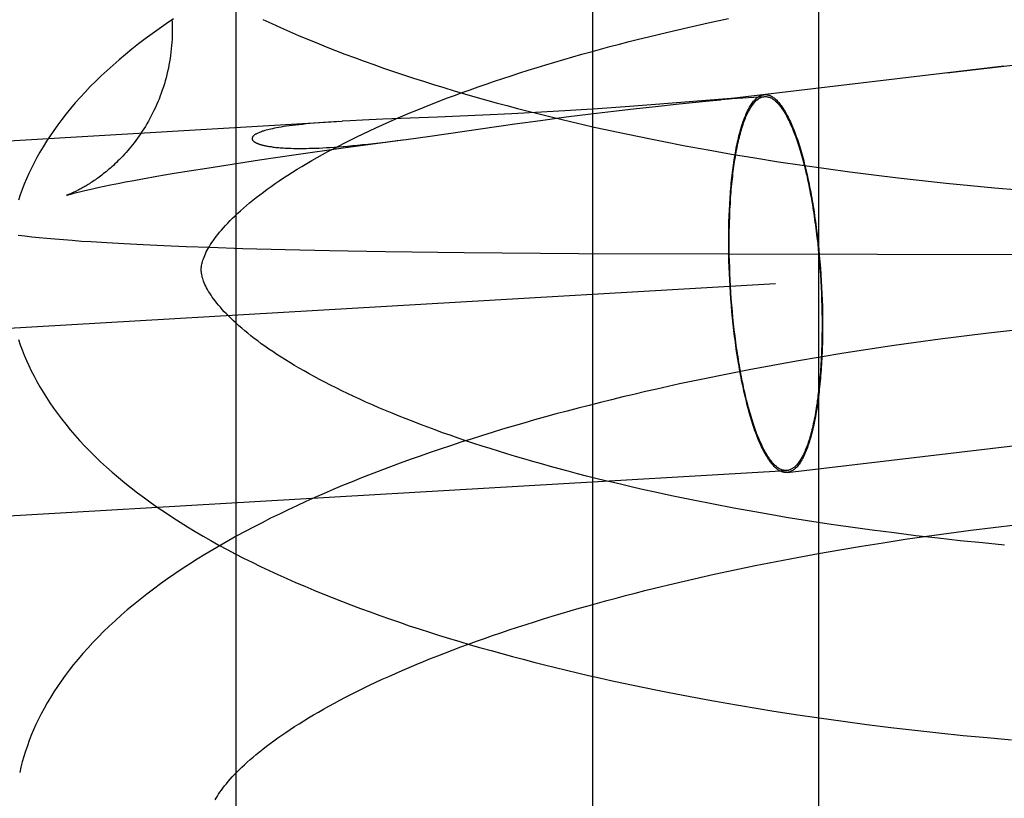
# Model space of a CAD drawing. Header units: inches. Extents: x 0 to 204, y 0 to 132.
# Tile 93 of 114: x 121.4804 to 121.5819, y 49.1391 to 49.2194. Entities that reach past the tile are written whole.
import ezdxf

# ---------------------------------------------------------------- set-up
doc = ezdxf.new("R2010")
doc.units = ezdxf.units.IN
doc.header["$LTSCALE"] = 11.243375
doc.header["$MEASUREMENT"] = 0
doc.linetypes.add('HIDDEN', pattern=[0.2, 0.1, -0.1])
doc.layers.add('DEFAULT_2', color=8, linetype='HIDDEN')

msp = doc.modelspace()

# ---------------------------------------------------------------- linework, layer by layer
at = {"layer": 'DEFAULT_2', "color": 8, "linetype": 'HIDDEN'}
for p, q in [((121.50268, 49.27202), (121.50268, 49.11577)), ((121.53945, 49.27202), (121.53945, 49.11577)), ((121.56274, 49.27202), (121.56274, 49.11577)), ((121.54723, 49.21809), (121.54929, 49.21857)), ((121.54929, 49.21857), (121.55136, 49.21903)), ((121.55136, 49.21903), (121.55347, 49.21949)), ((121.54521, 49.2176), (121.54723, 49.21809)), ((121.57598, 49.21387), (121.59251, 49.21581)), ((121.58186, 49.21456), (121.55382, 49.21124)), ((121.55381, 49.21124), (121.5572, 49.21144)), ((121.54596, 49.21061), (121.54281, 49.21038)), ((121.54369, 49.21019), (121.54593, 49.21043)), ((121.54593, 49.21043), (121.5484, 49.21069)), ((121.55373, 49.21123), (121.54596, 49.21061)), ((121.5484, 49.21069), (121.55149, 49.21101)), ((121.55355, 49.21121), (121.55373, 49.21123)), ((121.55378, 49.21124), (121.55374, 49.21123)), ((121.55375, 49.21123), (121.5538, 49.21123)), ((121.55381, 49.21124), (121.5538, 49.21124)), ((121.55381, 49.21124), (121.55382, 49.21124)), ((121.55382, 49.21124), (121.55385, 49.21124)), ((121.52815, 49.20952), (121.52349, 49.20933)), ((121.53113, 49.20967), (121.52815, 49.20952)), ((121.53418, 49.20983), (121.53113, 49.20967)), ((121.5372, 49.21), (121.53418, 49.20983)), ((121.53675, 49.20934), (121.53929, 49.20966)), ((121.53998, 49.21018), (121.5372, 49.21)), ((121.53929, 49.20966), (121.54162, 49.20995)), ((121.54281, 49.21038), (121.53998, 49.21018)), ((121.54162, 49.20995), (121.54369, 49.21019)), ((121.08771, 49.18404), (121.51366, 49.2089)), ((121.5133, 49.20888), (121.51224, 49.20881)), ((121.51447, 49.20894), (121.51365, 49.2089)), ((121.51575, 49.20901), (121.51447, 49.20894)), ((121.51784, 49.2091), (121.51575, 49.20901)), ((121.52349, 49.20933), (121.51784, 49.2091)), ((121.52274, 49.20737), (121.53144, 49.20862)), ((121.53144, 49.20862), (121.53408, 49.20899)), ((121.53408, 49.20899), (121.53675, 49.20934)), ((121.52024, 49.20703), (121.52274, 49.20737)), ((121.51377, 49.20616), (121.51991, 49.20699)), ((121.51807, 49.20675), (121.51932, 49.20691)), ((121.51932, 49.20691), (121.52024, 49.20703)), ((121.54899, 49.20638), (121.55138, 49.20594)), ((121.50513, 49.20492), (121.5089, 49.20547)), ((121.5089, 49.20547), (121.51377, 49.20616)), ((121.55138, 49.20594), (121.55378, 49.20552)), ((121.55378, 49.20552), (121.5562, 49.20512)), ((121.4997, 49.20408), (121.50232, 49.20449)), ((121.50232, 49.20449), (121.50513, 49.20492)), ((121.5562, 49.20512), (121.55863, 49.20473)), ((121.55863, 49.20473), (121.56107, 49.20437)), ((121.56107, 49.20437), (121.56352, 49.20402)), ((121.49455, 49.20323), (121.49615, 49.2035)), ((121.49615, 49.2035), (121.49787, 49.20379)), ((121.49787, 49.20379), (121.4997, 49.20408)), ((121.56352, 49.20402), (121.56599, 49.20368)), ((121.56599, 49.20368), (121.56846, 49.20337)), ((121.56846, 49.20337), (121.57094, 49.20307)), ((121.48911, 49.2022), (121.48979, 49.20234)), ((121.48979, 49.20234), (121.49052, 49.20249)), ((121.49052, 49.20249), (121.49132, 49.20264)), ((121.49132, 49.20264), (121.49217, 49.2028)), ((121.49217, 49.2028), (121.49308, 49.20297)), ((121.49308, 49.20297), (121.49455, 49.20323)), ((121.57094, 49.20307), (121.57342, 49.20279)), ((121.57342, 49.20279), (121.57591, 49.20253)), ((121.57591, 49.20253), (121.5784, 49.20228)), ((121.5784, 49.20228), (121.58089, 49.20205)), ((121.48627, 49.20155), (121.4866, 49.20164)), ((121.4866, 49.20164), (121.48699, 49.20173)), ((121.48699, 49.20173), (121.48743, 49.20183)), ((121.48743, 49.20183), (121.48793, 49.20195)), ((121.48793, 49.20195), (121.48849, 49.20207)), ((121.48849, 49.20207), (121.48911, 49.2022)), ((121.58089, 49.20205), (121.58339, 49.20184)), ((121.56251, 49.19758), (121.56258, 49.19695)), ((121.56255, 49.19764), (121.56263, 49.197)), ((121.48027, 49.19716), (121.48096, 49.19708)), ((121.48096, 49.19708), (121.48168, 49.197)), ((121.48168, 49.197), (121.48244, 49.19693)), ((121.48244, 49.19693), (121.48323, 49.19685)), ((121.48323, 49.19685), (121.48405, 49.19678)), ((121.48405, 49.19678), (121.48492, 49.19671)), ((121.48492, 49.19671), (121.48582, 49.19663)), ((121.48582, 49.19663), (121.48678, 49.19656)), ((121.48678, 49.19656), (121.48778, 49.1965)), ((121.48778, 49.1965), (121.4894, 49.19639)), ((121.4894, 49.19639), (121.49118, 49.19629)), ((121.49118, 49.19629), (121.49314, 49.19619)), ((121.49314, 49.19619), (121.49528, 49.19609)), ((121.55349, 49.19583), (121.55349, 49.19647)), ((121.55355, 49.19579), (121.55354, 49.19642)), ((121.56258, 49.19695), (121.56266, 49.19632)), ((121.56263, 49.197), (121.5627, 49.19636)), ((121.56266, 49.19632), (121.56272, 49.19568)), ((121.5627, 49.19636), (121.56277, 49.19572)), ((121.49528, 49.19609), (121.49759, 49.196)), ((121.49759, 49.196), (121.50003, 49.19591)), ((121.50003, 49.19591), (121.5034, 49.1958)), ((121.5034, 49.1958), (121.50777, 49.19568)), ((121.50777, 49.19568), (121.51236, 49.19558)), ((121.51236, 49.19558), (121.51813, 49.19548)), ((121.51813, 49.19548), (121.52622, 49.19538)), ((121.52622, 49.19538), (121.53802, 49.19528)), ((121.53802, 49.19528), (121.6153, 49.19512)), ((121.5535, 49.19518), (121.55349, 49.19583)), ((121.55352, 49.19453), (121.5535, 49.19518)), ((121.55355, 49.19515), (121.55355, 49.19579)), ((121.56272, 49.19568), (121.56278, 49.19504)), ((121.56277, 49.19572), (121.56283, 49.19507)), ((121.55354, 49.19387), (121.55352, 49.19453)), ((121.55357, 49.1945), (121.55355, 49.19515)), ((121.55359, 49.19385), (121.55357, 49.1945)), ((121.56278, 49.19504), (121.56284, 49.19439)), ((121.56283, 49.19507), (121.56289, 49.19442)), ((121.56284, 49.19439), (121.56289, 49.19375)), ((121.56289, 49.19442), (121.56294, 49.19376)), ((121.55356, 49.19322), (121.55354, 49.19387)), ((121.55359, 49.19256), (121.55356, 49.19322)), ((121.55361, 49.19321), (121.55359, 49.19385)), ((121.55364, 49.19255), (121.55361, 49.19321)), ((121.56289, 49.19375), (121.56294, 49.1931)), ((121.56294, 49.19376), (121.56299, 49.19311)), ((121.02045, 49.16078), (121.55833, 49.19218)), ((121.55363, 49.1919), (121.55359, 49.19256)), ((121.55368, 49.1919), (121.55364, 49.19255)), ((121.56294, 49.1931), (121.56298, 49.19245)), ((121.56298, 49.19245), (121.56301, 49.1918)), ((121.56299, 49.19311), (121.56303, 49.19245)), ((121.56303, 49.19245), (121.56306, 49.19179)), ((121.55367, 49.19124), (121.55363, 49.1919)), ((121.55371, 49.19059), (121.55367, 49.19124)), ((121.55372, 49.19125), (121.55368, 49.1919)), ((121.55376, 49.1906), (121.55372, 49.19125)), ((121.56301, 49.1918), (121.56304, 49.19115)), ((121.56304, 49.19115), (121.56307, 49.1905)), ((121.56306, 49.19179), (121.56309, 49.19113)), ((121.56309, 49.19113), (121.56312, 49.19048)), ((121.55377, 49.18993), (121.55371, 49.19059)), ((121.55381, 49.18996), (121.55376, 49.1906)), ((121.56307, 49.1905), (121.56309, 49.18985)), ((121.56312, 49.19048), (121.56314, 49.18982)), ((121.55382, 49.18928), (121.55377, 49.18993)), ((121.55387, 49.18931), (121.55381, 49.18996)), ((121.55388, 49.18863), (121.55382, 49.18928)), ((121.55393, 49.18867), (121.55387, 49.18931)), ((121.56309, 49.18985), (121.5631, 49.18921)), ((121.5631, 49.18921), (121.56311, 49.18856)), ((121.56314, 49.18982), (121.56315, 49.18917)), ((121.56315, 49.18917), (121.56316, 49.18853)), ((121.55395, 49.18799), (121.55388, 49.18863)), ((121.554, 49.18803), (121.55393, 49.18867)), ((121.56311, 49.18856), (121.56311, 49.18793)), ((121.56316, 49.18853), (121.56316, 49.18788)), ((121.55402, 49.18735), (121.55395, 49.18799)), ((121.55407, 49.1874), (121.554, 49.18803)), ((121.5541, 49.18671), (121.55402, 49.18735)), ((121.55415, 49.18677), (121.55407, 49.1874)), ((121.58275, 49.18733), (121.58026, 49.18705)), ((121.57279, 49.1861), (121.57031, 49.18575)), ((121.57528, 49.18644), (121.57279, 49.1861)), ((121.57777, 49.18675), (121.57528, 49.18644)), ((121.58026, 49.18705), (121.57777, 49.18675)), ((121.56783, 49.18539), (121.56537, 49.185)), ((121.57031, 49.18575), (121.56783, 49.18539)), ((121.56046, 49.18418), (121.55803, 49.18374)), ((121.56291, 49.1846), (121.56046, 49.18418)), ((121.56537, 49.185), (121.56291, 49.1846)), ((121.55561, 49.18329), (121.5532, 49.18282)), ((121.55803, 49.18374), (121.55561, 49.18329)), ((121.55081, 49.18233), (121.54843, 49.18183)), ((121.5532, 49.18282), (121.55081, 49.18233)), ((121.54843, 49.18183), (121.54607, 49.1813)), ((121.55953, 49.17271), (121.59243, 49.1766)), ((121.02158, 49.14152), (121.55945, 49.17291)), ((121.54983, 49.16985), (121.54777, 49.17028)), ((121.55192, 49.16944), (121.54983, 49.16985)), ((121.55403, 49.16904), (121.55192, 49.16944)), ((121.55617, 49.16865), (121.55403, 49.16904)), ((121.55833, 49.16828), (121.55617, 49.16865)), ((121.56382, 49.1674), (121.56161, 49.16774)), ((121.56604, 49.16708), (121.56382, 49.1674)), ((121.56828, 49.16677), (121.56604, 49.16708)), ((121.57053, 49.16648), (121.56828, 49.16677)), ((121.57619, 49.16647), (121.57846, 49.16677)), ((121.57846, 49.16677), (121.58075, 49.16706)), ((121.58075, 49.16706), (121.58303, 49.16733)), ((121.56941, 49.16548), (121.57166, 49.16583)), ((121.57279, 49.1662), (121.57053, 49.16648)), ((121.57166, 49.16583), (121.57392, 49.16616)), ((121.57506, 49.16593), (121.57279, 49.1662)), ((121.57392, 49.16616), (121.57619, 49.16647)), ((121.57734, 49.16568), (121.57506, 49.16593)), ((121.56274, 49.16436), (121.56495, 49.16475)), ((121.56495, 49.16475), (121.56717, 49.16512)), ((121.56717, 49.16512), (121.56941, 49.16548)), ((121.57963, 49.16545), (121.57734, 49.16568)), ((121.58192, 49.16523), (121.57963, 49.16545)), ((121.55838, 49.16355), (121.56055, 49.16396)), ((121.56055, 49.16396), (121.56274, 49.16436)), ((121.55411, 49.16268), (121.55623, 49.16312)), ((121.55623, 49.16312), (121.55838, 49.16355)), ((121.54787, 49.16128), (121.54993, 49.16176)), ((121.54993, 49.16176), (121.552, 49.16222)), ((121.552, 49.16222), (121.55411, 49.16268)), ((121.54585, 49.16079), (121.54787, 49.16128)), ((121.54953, 49.14962), (121.55191, 49.14918)), ((121.55191, 49.14918), (121.55431, 49.14876)), ((121.55431, 49.14876), (121.55673, 49.14836)), ((121.56037, 49.14779), (121.56281, 49.14743)), ((121.56281, 49.14743), (121.56527, 49.14709)), ((121.56527, 49.14709), (121.56773, 49.14676)), ((121.56773, 49.14676), (121.5702, 49.14645)), ((121.5702, 49.14645), (121.57268, 49.14616)), ((121.57268, 49.14616), (121.57516, 49.14589)), ((121.57516, 49.14589), (121.57765, 49.14563)), ((121.57765, 49.14563), (121.58014, 49.1454)), ((121.58014, 49.1454), (121.58263, 49.14517))]:
    msp.add_line(p, q, dxfattribs=at)
for points in [[(121.49627, 49.21946), (121.49552, 49.21895), (121.49478, 49.21843), (121.49406, 49.21791), (121.49335, 49.21739), (121.49266, 49.21686), (121.49198, 49.21632), (121.49131, 49.21578), (121.49067, 49.21524), (121.49004, 49.21469), (121.48942, 49.21414), (121.48883, 49.21358), (121.48826, 49.21303), (121.4877, 49.21247), (121.48716, 49.21191), (121.48665, 49.21134), (121.48615, 49.21078), (121.48567, 49.21022), (121.48521, 49.20965), (121.48476, 49.20909), (121.48434, 49.20852), (121.48394, 49.20796), (121.48355, 49.20739), (121.48319, 49.20683), (121.48284, 49.20627), (121.48251, 49.20571), (121.4822, 49.20516), (121.4819, 49.2046), (121.48163, 49.20405), (121.48137, 49.2035), (121.48112, 49.20295), (121.48089, 49.2024), (121.48068, 49.20185), (121.48048, 49.20131), (121.48029, 49.20076)], [(121.49611, 49.21936), (121.49612, 49.21905), (121.49613, 49.21871), (121.49614, 49.21837), (121.49614, 49.21804), (121.49613, 49.2177), (121.49612, 49.21736), (121.4961, 49.21702), (121.49608, 49.21669), (121.49604, 49.21635), (121.49601, 49.21601), (121.49597, 49.21568), (121.49592, 49.21535), (121.49586, 49.21502), (121.4958, 49.21469), (121.49574, 49.21436), (121.49567, 49.21403), (121.49559, 49.2137), (121.49551, 49.21338), (121.49542, 49.21306), (121.49533, 49.21274), (121.49523, 49.21243), (121.49512, 49.21211), (121.49501, 49.2118), (121.4949, 49.2115), (121.49478, 49.21119), (121.49466, 49.21089), (121.49453, 49.21059), (121.4944, 49.2103), (121.49426, 49.21001), (121.49412, 49.20972), (121.49398, 49.20944), (121.49383, 49.20917), (121.49368, 49.2089), (121.49353, 49.20863), (121.49337, 49.20837), (121.49321, 49.20811), (121.49305, 49.20786), (121.49289, 49.20762), (121.49272, 49.20738), (121.49256, 49.20714), (121.49239, 49.20691), (121.49222, 49.20669), (121.49205, 49.20648), (121.49188, 49.20627), (121.49171, 49.20606), (121.49155, 49.20587), (121.49138, 49.20568), (121.49121, 49.20549), (121.49105, 49.20531), (121.49088, 49.20514), (121.49072, 49.20497), (121.49055, 49.20481), (121.49039, 49.20465), (121.49023, 49.2045), (121.49008, 49.20435), (121.48992, 49.20421), (121.48977, 49.20408), (121.48962, 49.20395), (121.48947, 49.20382), (121.48932, 49.2037), (121.48917, 49.20358), (121.48903, 49.20347), (121.48889, 49.20336), (121.48875, 49.20325), (121.48862, 49.20315), (121.48848, 49.20305), (121.48835, 49.20296), (121.48822, 49.20287), (121.48809, 49.20278), (121.48797, 49.2027), (121.48784, 49.20261), (121.48772, 49.20254), (121.4876, 49.20246), (121.48749, 49.20239), (121.48737, 49.20232), (121.48726, 49.20225), (121.48715, 49.20218), (121.48704, 49.20212), (121.48693, 49.20206), (121.48683, 49.202), (121.48673, 49.20195), (121.48663, 49.20189), (121.48653, 49.20184), (121.48644, 49.2018), (121.48635, 49.20175), (121.48626, 49.2017), (121.48617, 49.20166), (121.48609, 49.20162), (121.48601, 49.20158), (121.48593, 49.20155), (121.48586, 49.20151), (121.48578, 49.20148), (121.48572, 49.20145), (121.48565, 49.20142), (121.48559, 49.2014), (121.48554, 49.20138), (121.48548, 49.20135), (121.48544, 49.20134), (121.48539, 49.20132), (121.48536, 49.2013), (121.48533, 49.20129), (121.4853, 49.20128), (121.48528, 49.20128), (121.48527, 49.20127), (121.48526, 49.20127)], [(121.50549, 49.21937), (121.50639, 49.21896), (121.50731, 49.21855), (121.50823, 49.21814), (121.50916, 49.21774), (121.51009, 49.21735), (121.51104, 49.21696), (121.512, 49.21657), (121.51296, 49.21619), (121.51394, 49.21582), (121.51492, 49.21545), (121.51591, 49.21509), (121.51691, 49.21473), (121.51792, 49.21438), (121.51894, 49.21403), (121.51996, 49.21369), (121.52099, 49.21335), (121.52203, 49.21302), (121.52308, 49.21269), (121.52414, 49.21236), (121.5252, 49.21204), (121.52627, 49.21173), (121.52734, 49.21142), (121.52843, 49.21111), (121.52952, 49.21081), (121.53062, 49.21051), (121.53172, 49.21022), (121.53283, 49.20993), (121.53395, 49.20965), (121.53507, 49.20937), (121.5362, 49.2091), (121.53734, 49.20883), (121.53848, 49.20856), (121.53963, 49.2083), (121.54078, 49.20805), (121.54194, 49.2078), (121.5431, 49.20755), (121.54427, 49.20731), (121.54544, 49.20707), (121.54662, 49.20683), (121.54899, 49.20638)], [(121.49913, 49.19356), (121.49914, 49.19367), (121.49914, 49.19379), (121.49915, 49.19391), (121.49917, 49.19403), (121.49919, 49.19416), (121.49922, 49.19429), (121.49926, 49.19444), (121.4993, 49.19458), (121.49936, 49.19474), (121.49942, 49.1949), (121.49949, 49.19507), (121.49957, 49.19525), (121.49965, 49.19543), (121.49975, 49.19561), (121.49985, 49.1958), (121.49997, 49.19599), (121.50009, 49.19619), (121.50022, 49.19639), (121.50036, 49.19659), (121.50051, 49.1968), (121.50067, 49.19702), (121.50084, 49.19724), (121.50102, 49.19746), (121.50122, 49.19769), (121.50142, 49.19793), (121.50164, 49.19817), (121.50186, 49.19841), (121.5021, 49.19866), (121.50235, 49.19891), (121.50262, 49.19916), (121.50289, 49.19942), (121.50318, 49.19968), (121.50348, 49.19995), (121.50379, 49.20022), (121.50411, 49.20049), (121.50445, 49.20076), (121.5048, 49.20104), (121.50516, 49.20132), (121.50554, 49.2016), (121.50593, 49.20189), (121.50633, 49.20218), (121.50674, 49.20247), (121.50717, 49.20276), (121.50761, 49.20306), (121.50807, 49.20335), (121.50854, 49.20365), (121.50902, 49.20395), (121.50951, 49.20425), (121.51002, 49.20455), (121.51054, 49.20485), (121.51107, 49.20516), (121.51162, 49.20546), (121.51218, 49.20577), (121.51275, 49.20607), (121.51334, 49.20638), (121.51394, 49.20669), (121.51455, 49.207), (121.51518, 49.2073), (121.51582, 49.20761), (121.51647, 49.20792), (121.51713, 49.20823), (121.5178, 49.20853), (121.51849, 49.20884), (121.51919, 49.20914), (121.5199, 49.20945), (121.52063, 49.20975), (121.52136, 49.21005), (121.52211, 49.21036), (121.52287, 49.21066), (121.52364, 49.21096), (121.52442, 49.21126), (121.52522, 49.21155), (121.52602, 49.21185), (121.52684, 49.21214), (121.52767, 49.21244), (121.5285, 49.21273), (121.52935, 49.21302), (121.53021, 49.21331), (121.53108, 49.21359), (121.53196, 49.21388), (121.53284, 49.21416), (121.53374, 49.21444), (121.53465, 49.21471), (121.53557, 49.21499), (121.53649, 49.21526), (121.53743, 49.21553), (121.53837, 49.2158), (121.53932, 49.21606), (121.54028, 49.21633), (121.54125, 49.21659), (121.54223, 49.21684), (121.54322, 49.2171), (121.54421, 49.21735), (121.54521, 49.2176)], [(121.55349, 49.19647), (121.55349, 49.19711), (121.5535, 49.19743), (121.5535, 49.19774), (121.55351, 49.19806), (121.55352, 49.19837), (121.55352, 49.19868), (121.55353, 49.19899), (121.55355, 49.1993), (121.55356, 49.1996), (121.55357, 49.1999), (121.55359, 49.2002), (121.55361, 49.2005), (121.55363, 49.2008), (121.55364, 49.20109), (121.55367, 49.20138), (121.55369, 49.20167), (121.55371, 49.20196), (121.55374, 49.20224), (121.55376, 49.20252), (121.55379, 49.2028), (121.55382, 49.20307), (121.55385, 49.20334), (121.55388, 49.20361), (121.55391, 49.20387), (121.55395, 49.20414), (121.55398, 49.20439), (121.55402, 49.20465), (121.55406, 49.2049), (121.5541, 49.20515), (121.55414, 49.20539), (121.55418, 49.20563), (121.55422, 49.20586), (121.55427, 49.2061), (121.55431, 49.20632), (121.55436, 49.20655), (121.5544, 49.20677), (121.55445, 49.20698), (121.5545, 49.20719), (121.55455, 49.2074), (121.5546, 49.2076), (121.55466, 49.2078), (121.55471, 49.208), (121.55476, 49.20819), (121.55482, 49.20837), (121.55488, 49.20855), (121.55493, 49.20873), (121.55499, 49.2089), (121.55505, 49.20906), (121.55511, 49.20922), (121.55517, 49.20938), (121.55524, 49.20953), (121.5553, 49.20968), (121.55536, 49.20982), (121.55543, 49.20996), (121.55549, 49.21009), (121.55556, 49.21021), (121.55563, 49.21034), (121.5557, 49.21045), (121.55577, 49.21056), (121.55584, 49.21067), (121.55591, 49.21077), (121.55598, 49.21086), (121.55605, 49.21095), (121.55612, 49.21104), (121.55619, 49.21112), (121.55627, 49.21119), (121.55634, 49.21126), (121.55642, 49.21132), (121.55649, 49.21138), (121.55657, 49.21143), (121.55664, 49.21147), (121.55672, 49.21151), (121.5568, 49.21155), (121.55688, 49.21158), (121.55695, 49.2116), (121.55703, 49.21162), (121.55711, 49.21163)], [(121.55354, 49.19642), (121.55354, 49.19706), (121.55355, 49.19737), (121.55355, 49.19768), (121.55356, 49.19799), (121.55357, 49.1983), (121.55358, 49.19861), (121.55359, 49.19892), (121.5536, 49.19922), (121.55361, 49.19952), (121.55362, 49.19982), (121.55364, 49.20012), (121.55366, 49.20041), (121.55367, 49.20071), (121.55369, 49.201), (121.55371, 49.20129), (121.55374, 49.20157), (121.55376, 49.20185), (121.55379, 49.20213), (121.55381, 49.20241), (121.55384, 49.20269), (121.55387, 49.20296), (121.5539, 49.20322), (121.55393, 49.20349), (121.55396, 49.20375), (121.55399, 49.20401), (121.55403, 49.20426), (121.55407, 49.20452), (121.5541, 49.20476), (121.55414, 49.20501), (121.55418, 49.20525), (121.55422, 49.20549), (121.55426, 49.20572), (121.55431, 49.20595), (121.55435, 49.20618), (121.5544, 49.2064), (121.55444, 49.20661), (121.55449, 49.20683), (121.55454, 49.20704), (121.55459, 49.20724), (121.55464, 49.20744), (121.55469, 49.20764), (121.55475, 49.20783), (121.5548, 49.20802), (121.55486, 49.2082), (121.55491, 49.20838), (121.55497, 49.20855), (121.55503, 49.20872), (121.55509, 49.20889), (121.55515, 49.20905), (121.55521, 49.2092), (121.55527, 49.20935), (121.55533, 49.20949), (121.5554, 49.20963), (121.55546, 49.20977), (121.55552, 49.2099), (121.55559, 49.21002), (121.55566, 49.21014), (121.55572, 49.21026), (121.55579, 49.21037), (121.55586, 49.21047), (121.55593, 49.21057), (121.556, 49.21067), (121.55607, 49.21075), (121.55614, 49.21084), (121.55622, 49.21092), (121.55629, 49.21099), (121.55636, 49.21106), (121.55644, 49.21112), (121.55651, 49.21117), (121.55659, 49.21123), (121.55666, 49.21127), (121.55674, 49.21131), (121.55681, 49.21135), (121.55689, 49.21138), (121.55697, 49.2114), (121.55705, 49.21142), (121.55712, 49.21143), (121.5572, 49.21144)], [(121.55712, 49.21164), (121.55719, 49.21164), (121.55727, 49.21164), (121.55735, 49.21164), (121.55743, 49.21163), (121.55751, 49.21162), (121.55759, 49.2116), (121.55767, 49.21157), (121.55775, 49.21154), (121.55783, 49.2115), (121.55792, 49.21146), (121.558, 49.21141), (121.55808, 49.21136), (121.55816, 49.2113), (121.55824, 49.21123), (121.55832, 49.21116), (121.5584, 49.21109), (121.55849, 49.21101), (121.55857, 49.21092), (121.55865, 49.21083), (121.55873, 49.21074), (121.55881, 49.21063), (121.55889, 49.21053), (121.55897, 49.21041), (121.55906, 49.2103), (121.55914, 49.21017), (121.55922, 49.21004), (121.5593, 49.20991), (121.55938, 49.20977), (121.55946, 49.20963), (121.55953, 49.20948), (121.55961, 49.20933), (121.55969, 49.20917), (121.55977, 49.20901), (121.55985, 49.20884), (121.55993, 49.20867), (121.56, 49.20849), (121.56008, 49.20831), (121.56015, 49.20812), (121.56023, 49.20793), (121.5603, 49.20774), (121.56038, 49.20754), (121.56045, 49.20733), (121.56053, 49.20712), (121.5606, 49.20691), (121.56067, 49.2067), (121.56074, 49.20647), (121.56081, 49.20625), (121.56088, 49.20602), (121.56095, 49.20579), (121.56102, 49.20555), (121.56109, 49.20531), (121.56115, 49.20506), (121.56122, 49.20482), (121.56128, 49.20456), (121.56135, 49.20431), (121.56141, 49.20405), (121.56147, 49.20379), (121.56153, 49.20352), (121.5616, 49.20325), (121.56166, 49.20298), (121.56171, 49.20271), (121.56177, 49.20243), (121.56183, 49.20215), (121.56188, 49.20186), (121.56194, 49.20158), (121.56199, 49.20129), (121.56205, 49.20099), (121.5621, 49.2007), (121.56215, 49.2004), (121.5622, 49.2001), (121.56225, 49.1998), (121.56229, 49.1995), (121.56234, 49.19919), (121.56238, 49.19889), (121.56243, 49.19858), (121.56247, 49.19826), (121.56251, 49.19795), (121.56255, 49.19764)], [(121.5572, 49.21144), (121.55728, 49.21144), (121.55736, 49.21144), (121.55744, 49.21143), (121.55752, 49.21141), (121.5576, 49.21139), (121.55768, 49.21137), (121.55776, 49.21134), (121.55784, 49.2113), (121.55792, 49.21126), (121.558, 49.21121), (121.55808, 49.21116), (121.55816, 49.2111), (121.55824, 49.21103), (121.55832, 49.21097), (121.5584, 49.21089), (121.55848, 49.21081), (121.55857, 49.21073), (121.55865, 49.21064), (121.55873, 49.21054), (121.55881, 49.21044), (121.55889, 49.21033), (121.55897, 49.21022), (121.55905, 49.21011), (121.55913, 49.20998), (121.55921, 49.20986), (121.55929, 49.20973), (121.55937, 49.20959), (121.55944, 49.20945), (121.55952, 49.2093), (121.5596, 49.20915), (121.55968, 49.20899), (121.55976, 49.20883), (121.55983, 49.20867), (121.55991, 49.2085), (121.55998, 49.20832), (121.56006, 49.20814), (121.56014, 49.20796), (121.56021, 49.20777), (121.56028, 49.20757), (121.56036, 49.20738), (121.56043, 49.20717), (121.5605, 49.20697), (121.56057, 49.20676), (121.56065, 49.20654), (121.56072, 49.20632), (121.56079, 49.2061), (121.56085, 49.20587), (121.56092, 49.20564), (121.56099, 49.20541), (121.56106, 49.20517), (121.56112, 49.20493), (121.56119, 49.20468), (121.56125, 49.20443), (121.56132, 49.20418), (121.56138, 49.20392), (121.56144, 49.20366), (121.5615, 49.2034), (121.56156, 49.20314), (121.56162, 49.20287), (121.56168, 49.20259), (121.56174, 49.20232), (121.56179, 49.20204), (121.56185, 49.20176), (121.5619, 49.20148), (121.56195, 49.20119), (121.56201, 49.2009), (121.56206, 49.20061), (121.56211, 49.20032), (121.56216, 49.20002), (121.5622, 49.19972), (121.56225, 49.19942), (121.5623, 49.19912), (121.56234, 49.19882), (121.56238, 49.19851), (121.56243, 49.1982), (121.56247, 49.19789), (121.56251, 49.19758)], [(121.55149, 49.21101), (121.55227, 49.21108), (121.5524, 49.21109), (121.55263, 49.21112)], [(121.55263, 49.21112), (121.55274, 49.21113), (121.55355, 49.21121)], [(121.51224, 49.20881), (121.51174, 49.20877), (121.51126, 49.20873), (121.51081, 49.2087), (121.51037, 49.20866), (121.50996, 49.20862), (121.50957, 49.20858), (121.5092, 49.20854), (121.50885, 49.2085), (121.50852, 49.20846), (121.5082, 49.20842), (121.50791, 49.20838), (121.50763, 49.20834), (121.50737, 49.20829), (121.50713, 49.20825), (121.5069, 49.20821), (121.50669, 49.20817), (121.50649, 49.20813), (121.50631, 49.20809), (121.50614, 49.20805), (121.50598, 49.20801), (121.50583, 49.20797), (121.50569, 49.20793), (121.50556, 49.20789), (121.50545, 49.20786), (121.50534, 49.20782), (121.50523, 49.20778), (121.50514, 49.20775), (121.50506, 49.20771), (121.50498, 49.20768), (121.50491, 49.20764), (121.50484, 49.20761), (121.50478, 49.20758), (121.50473, 49.20755), (121.50468, 49.20752), (121.50463, 49.20749), (121.50459, 49.20746), (121.50456, 49.20743), (121.50453, 49.2074), (121.5045, 49.20737), (121.50447, 49.20735), (121.50445, 49.20732), (121.50443, 49.20729), (121.50442, 49.20727), (121.5044, 49.20724), (121.50439, 49.20722), (121.50439, 49.2072), (121.50438, 49.20717), (121.50438, 49.20715), (121.50437, 49.20713), (121.50437, 49.20711), (121.50437, 49.20709), (121.50438, 49.20707), (121.50438, 49.20705), (121.50439, 49.20702), (121.5044, 49.207), (121.50441, 49.20699), (121.50442, 49.20697), (121.50443, 49.20695), (121.50444, 49.20693), (121.50446, 49.20691), (121.50447, 49.20689), (121.50449, 49.20687), (121.50451, 49.20686), (121.50453, 49.20684), (121.50455, 49.20682), (121.50457, 49.2068), (121.5046, 49.20678), (121.50462, 49.20677), (121.50465, 49.20675), (121.50468, 49.20673), (121.50471, 49.20672), (121.50474, 49.2067), (121.50477, 49.20668), (121.50481, 49.20667), (121.50484, 49.20665), (121.50488, 49.20663), (121.50492, 49.20661), (121.50496, 49.2066), (121.50501, 49.20658), (121.50505, 49.20656), (121.5051, 49.20655), (121.50515, 49.20653), (121.50521, 49.20651), (121.50526, 49.2065), (121.50532, 49.20648), (121.50538, 49.20646), (121.50545, 49.20644), (121.50552, 49.20643), (121.50559, 49.20641), (121.50567, 49.20639), (121.50575, 49.20638), (121.50583, 49.20636), (121.50592, 49.20634), (121.50601, 49.20633), (121.50611, 49.20631), (121.50621, 49.20629), (121.50632, 49.20628), (121.50644, 49.20626), (121.50656, 49.20624), (121.50669, 49.20623), (121.50682, 49.20621), (121.50696, 49.2062), (121.50711, 49.20619), (121.50727, 49.20617), (121.50744, 49.20616), (121.50761, 49.20615), (121.50779, 49.20614), (121.50799, 49.20613), (121.50819, 49.20612), (121.5084, 49.20611), (121.50863, 49.2061), (121.50887, 49.2061), (121.50912, 49.2061), (121.50939, 49.2061), (121.50967, 49.2061), (121.50996, 49.2061), (121.51027, 49.20611), (121.51059, 49.20612), (121.51093, 49.20613), (121.51128, 49.20614), (121.51165, 49.20616), (121.51203, 49.20618), (121.51243, 49.20621), (121.51285, 49.20623), (121.51329, 49.20627), (121.51375, 49.2063), (121.51422, 49.20634), (121.51472, 49.20639), (121.51523, 49.20644), (121.51576, 49.20649), (121.51631, 49.20655), (121.51688, 49.20661), (121.51807, 49.20675)], [(121.48526, 49.20127), (121.48526, 49.20127), (121.48528, 49.20127), (121.4853, 49.20128), (121.48533, 49.20129), (121.48536, 49.2013), (121.48541, 49.20132), (121.48546, 49.20133), (121.48552, 49.20135), (121.4856, 49.20137), (121.48568, 49.20139), (121.48578, 49.20142), (121.48588, 49.20145), (121.486, 49.20148), (121.48613, 49.20152), (121.48627, 49.20155)], [(121.54777, 49.17028), (121.54573, 49.17072), (121.54473, 49.17094), (121.54373, 49.17117), (121.54274, 49.1714), (121.54175, 49.17163), (121.54078, 49.17186), (121.53981, 49.1721), (121.53885, 49.17234), (121.5379, 49.17259), (121.53696, 49.17284), (121.53603, 49.17308), (121.53511, 49.17334), (121.53419, 49.17359), (121.53329, 49.17385), (121.53239, 49.17411), (121.53151, 49.17437), (121.53063, 49.17463), (121.52977, 49.1749), (121.52891, 49.17517), (121.52807, 49.17544), (121.52724, 49.17571), (121.52641, 49.17598), (121.5256, 49.17626), (121.5248, 49.17654), (121.52401, 49.17681), (121.52323, 49.1771), (121.52247, 49.17738), (121.52171, 49.17766), (121.52097, 49.17795), (121.52024, 49.17823), (121.51952, 49.17852), (121.51882, 49.17881), (121.51812, 49.17909), (121.51744, 49.17938), (121.51677, 49.17967), (121.51611, 49.17996), (121.51547, 49.18026), (121.51484, 49.18055), (121.51422, 49.18084), (121.51361, 49.18113), (121.51302, 49.18142), (121.51244, 49.18171), (121.51187, 49.18201), (121.51131, 49.1823), (121.51077, 49.18259), (121.51025, 49.18288), (121.50973, 49.18317), (121.50923, 49.18345), (121.50875, 49.18374), (121.50827, 49.18403), (121.50781, 49.18431), (121.50736, 49.18459), (121.50693, 49.18488), (121.50651, 49.18516), (121.5061, 49.18543), (121.5057, 49.18571), (121.50532, 49.18598), (121.50495, 49.18626), (121.5046, 49.18652), (121.50425, 49.18679), (121.50392, 49.18705), (121.50361, 49.18731), (121.5033, 49.18757), (121.50301, 49.18783), (121.50273, 49.18808), (121.50246, 49.18832), (121.50221, 49.18857), (121.50196, 49.18881), (121.50173, 49.18905), (121.50151, 49.18928), (121.5013, 49.18951), (121.5011, 49.18973), (121.50092, 49.18995), (121.50074, 49.19017), (121.50057, 49.19038), (121.50042, 49.19058), (121.50027, 49.19079), (121.50014, 49.19099), (121.50001, 49.19118), (121.49989, 49.19137), (121.49978, 49.19156), (121.49968, 49.19174), (121.49959, 49.19192), (121.49951, 49.19209), (121.49944, 49.19226), (121.49938, 49.19241), (121.49932, 49.19257), (121.49928, 49.19271), (121.49924, 49.19285), (121.49921, 49.19298), (121.49918, 49.1931), (121.49916, 49.19322), (121.49915, 49.19334), (121.49914, 49.19346), (121.49913, 49.19356)], [(121.56311, 49.18793), (121.56311, 49.18729), (121.5631, 49.18698), (121.5631, 49.18667), (121.56309, 49.18636), (121.56309, 49.18605), (121.56308, 49.18574), (121.56307, 49.18543), (121.56306, 49.18513), (121.56304, 49.18483), (121.56303, 49.18453), (121.56301, 49.18423), (121.563, 49.18394), (121.56298, 49.18364), (121.56296, 49.18335), (121.56294, 49.18306), (121.56292, 49.18278), (121.56289, 49.1825), (121.56287, 49.18222), (121.56284, 49.18194), (121.56281, 49.18167), (121.56279, 49.18139), (121.56276, 49.18113), (121.56272, 49.18086), (121.56269, 49.1806), (121.56266, 49.18034), (121.56262, 49.18009), (121.56259, 49.17983), (121.56255, 49.17959), (121.56251, 49.17934), (121.56247, 49.1791), (121.56243, 49.17886), (121.56239, 49.17863), (121.56235, 49.1784), (121.5623, 49.17818), (121.56226, 49.17795), (121.56221, 49.17774), (121.56216, 49.17752), (121.56211, 49.17731), (121.56206, 49.17711), (121.56201, 49.17691), (121.56196, 49.17671), (121.56191, 49.17652), (121.56185, 49.17633), (121.5618, 49.17615), (121.56174, 49.17597), (121.56168, 49.1758), (121.56163, 49.17563), (121.56157, 49.17547), (121.56151, 49.17531), (121.56145, 49.17515), (121.56138, 49.175), (121.56132, 49.17486), (121.56126, 49.17472), (121.56119, 49.17458), (121.56113, 49.17445), (121.56106, 49.17433), (121.561, 49.17421), (121.56093, 49.17409), (121.56086, 49.17398), (121.56079, 49.17388), (121.56072, 49.17378), (121.56065, 49.17368), (121.56058, 49.1736), (121.56051, 49.17351), (121.56044, 49.17343), (121.56036, 49.17336), (121.56029, 49.17329), (121.56022, 49.17323), (121.56014, 49.17318), (121.56007, 49.17313), (121.55999, 49.17308), (121.55992, 49.17304), (121.55984, 49.173), (121.55976, 49.17298), (121.55968, 49.17295), (121.55961, 49.17293), (121.55953, 49.17292), (121.55945, 49.17291)], [(121.56316, 49.18788), (121.56316, 49.18724), (121.56316, 49.18693), (121.56315, 49.18661), (121.56314, 49.1863), (121.56314, 49.18598), (121.56313, 49.18567), (121.56312, 49.18536), (121.56311, 49.18506), (121.56309, 49.18475), (121.56308, 49.18445), (121.56306, 49.18415), (121.56305, 49.18385), (121.56303, 49.18355), (121.56301, 49.18326), (121.56299, 49.18297), (121.56296, 49.18268), (121.56294, 49.18239), (121.56292, 49.18211), (121.56289, 49.18183), (121.56286, 49.18155), (121.56283, 49.18128), (121.5628, 49.18101), (121.56277, 49.18074), (121.56274, 49.18048), (121.5627, 49.18022), (121.56267, 49.17996), (121.56263, 49.1797), (121.56259, 49.17945), (121.56256, 49.17921), (121.56252, 49.17896), (121.56247, 49.17872), (121.56243, 49.17849), (121.56239, 49.17826), (121.56234, 49.17803), (121.5623, 49.1778), (121.56225, 49.17758), (121.5622, 49.17737), (121.56215, 49.17716), (121.5621, 49.17695), (121.56205, 49.17675), (121.562, 49.17655), (121.56194, 49.17635), (121.56189, 49.17617), (121.56183, 49.17598), (121.56178, 49.1758), (121.56172, 49.17562), (121.56166, 49.17545), (121.5616, 49.17529), (121.56154, 49.17513), (121.56148, 49.17497), (121.56142, 49.17482), (121.56135, 49.17467), (121.56129, 49.17453), (121.56122, 49.17439), (121.56116, 49.17426), (121.56109, 49.17414), (121.56102, 49.17402), (121.56096, 49.1739), (121.56089, 49.17379), (121.56082, 49.17368), (121.56075, 49.17358), (121.56068, 49.17349), (121.5606, 49.1734), (121.56053, 49.17331), (121.56046, 49.17324), (121.56039, 49.17316), (121.56031, 49.17309), (121.56024, 49.17303), (121.56016, 49.17297), (121.56009, 49.17292), (121.56001, 49.17288), (121.55993, 49.17284), (121.55986, 49.1728), (121.55978, 49.17277), (121.5597, 49.17275), (121.55962, 49.17273), (121.55954, 49.17272), (121.55953, 49.17271)], [(121.4803, 49.18642), (121.48048, 49.18588), (121.48068, 49.18534), (121.48089, 49.1848), (121.48112, 49.18426), (121.48136, 49.18372), (121.48162, 49.18318), (121.4819, 49.18263), (121.48219, 49.18209), (121.4825, 49.18154), (121.48283, 49.18099), (121.48317, 49.18044), (121.48353, 49.17989), (121.48391, 49.17934), (121.48431, 49.17878), (121.48473, 49.17823), (121.48516, 49.17768), (121.48562, 49.17712), (121.4861, 49.17657), (121.48659, 49.17602), (121.4871, 49.17546), (121.48764, 49.17491), (121.48819, 49.17436), (121.48876, 49.17382), (121.48936, 49.17327), (121.48996, 49.17273), (121.49059, 49.1722), (121.49124, 49.17166), (121.4919, 49.17114), (121.49257, 49.17061), (121.49327, 49.1701), (121.49397, 49.16958), (121.4947, 49.16908), (121.49543, 49.16858), (121.49619, 49.16808), (121.49695, 49.16759), (121.49773, 49.16711), (121.49852, 49.16663), (121.49932, 49.16616), (121.50013, 49.1657), (121.50096, 49.16524), (121.5018, 49.16479), (121.50264, 49.16434), (121.5035, 49.1639), (121.50437, 49.16347), (121.50525, 49.16304), (121.50614, 49.16262), (121.50703, 49.1622), (121.50794, 49.16179), (121.50886, 49.16139), (121.50979, 49.16099), (121.51072, 49.16059), (121.51167, 49.1602), (121.51263, 49.15982), (121.51359, 49.15944), (121.51456, 49.15907), (121.51554, 49.1587), (121.51653, 49.15834), (121.51753, 49.15798), (121.51853, 49.15763), (121.51955, 49.15728), (121.52057, 49.15693), (121.5216, 49.1566), (121.52264, 49.15626), (121.52368, 49.15593), (121.52473, 49.15561), (121.52579, 49.15529), (121.52686, 49.15497), (121.52793, 49.15466), (121.52902, 49.15436), (121.5301, 49.15406), (121.5312, 49.15376), (121.5323, 49.15347), (121.53341, 49.15318), (121.53452, 49.1529), (121.53565, 49.15262), (121.53677, 49.15234), (121.53791, 49.15207), (121.53904, 49.15181), (121.54019, 49.15155), (121.54134, 49.15129), (121.54249, 49.15104), (121.54366, 49.15079), (121.54482, 49.15055), (121.54599, 49.15031), (121.54717, 49.15008), (121.54953, 49.14962)], [(121.55953, 49.17271), (121.55946, 49.17271), (121.55938, 49.17271), (121.5593, 49.17271), (121.55922, 49.17272), (121.55914, 49.17273), (121.55906, 49.17275), (121.55898, 49.17278), (121.5589, 49.17281), (121.55882, 49.17285), (121.55874, 49.17289), (121.55866, 49.17294), (121.55857, 49.17299), (121.55849, 49.17305), (121.55841, 49.17312), (121.55833, 49.17319), (121.55825, 49.17326), (121.55817, 49.17334), (121.55809, 49.17343), (121.558, 49.17352), (121.55792, 49.17362), (121.55784, 49.17372), (121.55776, 49.17383), (121.55768, 49.17394), (121.5576, 49.17406), (121.55752, 49.17418), (121.55744, 49.17431), (121.55736, 49.17444), (121.55728, 49.17458), (121.5572, 49.17472), (121.55712, 49.17487), (121.55704, 49.17502), (121.55696, 49.17518), (121.55688, 49.17534), (121.5568, 49.17551), (121.55673, 49.17568), (121.55665, 49.17586), (121.55657, 49.17604), (121.5565, 49.17623), (121.55642, 49.17642), (121.55635, 49.17661), (121.55627, 49.17681), (121.5562, 49.17702), (121.55613, 49.17723), (121.55605, 49.17744), (121.55598, 49.17766), (121.55591, 49.17788), (121.55584, 49.1781), (121.55577, 49.17833), (121.5557, 49.17856), (121.55563, 49.1788), (121.55557, 49.17904), (121.5555, 49.17929), (121.55543, 49.17954), (121.55537, 49.17979), (121.55531, 49.18004), (121.55524, 49.1803), (121.55518, 49.18056), (121.55512, 49.18083), (121.55506, 49.1811), (121.555, 49.18137), (121.55494, 49.18165), (121.55488, 49.18192), (121.55482, 49.1822), (121.55477, 49.18249), (121.55471, 49.18277), (121.55466, 49.18306), (121.55461, 49.18336), (121.55456, 49.18365), (121.55451, 49.18395), (121.55446, 49.18425), (121.55441, 49.18455), (121.55436, 49.18485), (121.55431, 49.18516), (121.55427, 49.18547), (121.55423, 49.18577), (121.55418, 49.18609), (121.55414, 49.1864), (121.5541, 49.18671)], [(121.55945, 49.17291), (121.55937, 49.17291), (121.55929, 49.17292), (121.55921, 49.17292), (121.55913, 49.17294), (121.55905, 49.17296), (121.55897, 49.17298), (121.55889, 49.17302), (121.55881, 49.17305), (121.55873, 49.17309), (121.55865, 49.17314), (121.55857, 49.17319), (121.55849, 49.17325), (121.55841, 49.17332), (121.55833, 49.17339), (121.55825, 49.17346), (121.55817, 49.17354), (121.55809, 49.17362), (121.55801, 49.17372), (121.55793, 49.17381), (121.55785, 49.17391), (121.55777, 49.17402), (121.55769, 49.17413), (121.55761, 49.17425), (121.55753, 49.17437), (121.55745, 49.17449), (121.55737, 49.17463), (121.55729, 49.17476), (121.55721, 49.1749), (121.55713, 49.17505), (121.55705, 49.1752), (121.55697, 49.17536), (121.5569, 49.17552), (121.55682, 49.17569), (121.55674, 49.17586), (121.55667, 49.17603), (121.55659, 49.17621), (121.55652, 49.1764), (121.55644, 49.17658), (121.55637, 49.17678), (121.5563, 49.17697), (121.55622, 49.17718), (121.55615, 49.17738), (121.55608, 49.17759), (121.55601, 49.17781), (121.55594, 49.17803), (121.55587, 49.17825), (121.5558, 49.17848), (121.55573, 49.17871), (121.55566, 49.17894), (121.5556, 49.17918), (121.55553, 49.17942), (121.55547, 49.17967), (121.5554, 49.17992), (121.55534, 49.18017), (121.55527, 49.18043), (121.55521, 49.18069), (121.55515, 49.18095), (121.55509, 49.18121), (121.55503, 49.18148), (121.55497, 49.18176), (121.55492, 49.18203), (121.55486, 49.18231), (121.55481, 49.18259), (121.55475, 49.18287), (121.5547, 49.18316), (121.55465, 49.18345), (121.5546, 49.18374), (121.55455, 49.18403), (121.5545, 49.18433), (121.55445, 49.18463), (121.5544, 49.18493), (121.55436, 49.18523), (121.55431, 49.18554), (121.55427, 49.18584), (121.55423, 49.18615), (121.55418, 49.18646), (121.55415, 49.18677)], [(121.54607, 49.1813), (121.5449, 49.18104), (121.54373, 49.18076), (121.54257, 49.18049), (121.54142, 49.18021), (121.54027, 49.17992), (121.53912, 49.17963), (121.53798, 49.17934), (121.53685, 49.17904), (121.53572, 49.17874), (121.5346, 49.17843), (121.53349, 49.17812), (121.53238, 49.1778), (121.53128, 49.17748), (121.53019, 49.17716), (121.5291, 49.17683), (121.52802, 49.1765), (121.52694, 49.17616), (121.52588, 49.17582), (121.52482, 49.17547), (121.52377, 49.17512), (121.52273, 49.17477), (121.52169, 49.17441), (121.52066, 49.17404), (121.51964, 49.17367), (121.51863, 49.1733), (121.51763, 49.17292), (121.51664, 49.17254), (121.51565, 49.17215), (121.51467, 49.17176), (121.5137, 49.17136), (121.51274, 49.17095), (121.51179, 49.17055), (121.51085, 49.17013), (121.50992, 49.16971), (121.50899, 49.16929), (121.50808, 49.16886), (121.50718, 49.16843), (121.50628, 49.16799), (121.5054, 49.16754), (121.50452, 49.16709), (121.50366, 49.16664), (121.50281, 49.16617), (121.50197, 49.16571), (121.50114, 49.16523), (121.50032, 49.16475), (121.49951, 49.16427), (121.49871, 49.16378), (121.49793, 49.16328), (121.49716, 49.16278), (121.4964, 49.16227), (121.49566, 49.16175), (121.49493, 49.16123), (121.49421, 49.1607), (121.49351, 49.16017), (121.49283, 49.15964), (121.49216, 49.15909), (121.4915, 49.15855), (121.49087, 49.158), (121.49025, 49.15744), (121.48965, 49.15689), (121.48907, 49.15633), (121.4885, 49.15576), (121.48796, 49.1552), (121.48744, 49.15463), (121.48693, 49.15406), (121.48644, 49.15349), (121.48598, 49.15293), (121.48553, 49.15236), (121.48511, 49.15179), (121.4847, 49.15123), (121.48431, 49.15066), (121.48394, 49.1501), (121.48359, 49.14953), (121.48326, 49.14897), (121.48295, 49.14841), (121.48265, 49.14786), (121.48237, 49.1473), (121.4821, 49.14675), (121.48186, 49.14619), (121.48162, 49.14564), (121.48141, 49.14509), (121.48121, 49.14455), (121.48102, 49.144), (121.48085, 49.14345), (121.48069, 49.14291), (121.48055, 49.14236), (121.48042, 49.14182)], [(121.56161, 49.16774), (121.55942, 49.16809), (121.55833, 49.16828)], [(121.50056, 49.13898), (121.50067, 49.13917), (121.50079, 49.13937), (121.50092, 49.13957), (121.50106, 49.13978), (121.50121, 49.13999), (121.50137, 49.1402), (121.50154, 49.14042), (121.50172, 49.14065), (121.50192, 49.14088), (121.50212, 49.14111), (121.50233, 49.14135), (121.50256, 49.14159), (121.5028, 49.14184), (121.50305, 49.14209), (121.50331, 49.14234), (121.50358, 49.1426), (121.50387, 49.14286), (121.50416, 49.14313), (121.50447, 49.1434), (121.5048, 49.14367), (121.50513, 49.14394), (121.50548, 49.14422), (121.50584, 49.1445), (121.50622, 49.14478), (121.50661, 49.14507), (121.50701, 49.14536), (121.50742, 49.14565), (121.50785, 49.14594), (121.50829, 49.14624), (121.50874, 49.14653), (121.50921, 49.14683), (121.50969, 49.14713), (121.51018, 49.14743), (121.51069, 49.14773), (121.51121, 49.14803), (121.51174, 49.14834), (121.51229, 49.14864), (121.51285, 49.14895), (121.51342, 49.14926), (121.51401, 49.14956), (121.51461, 49.14987), (121.51522, 49.15018), (121.51584, 49.15048), (121.51648, 49.15079), (121.51713, 49.1511), (121.51779, 49.15141), (121.51846, 49.15171), (121.51915, 49.15202), (121.51985, 49.15232), (121.52056, 49.15263), (121.52128, 49.15293), (121.52202, 49.15324), (121.52276, 49.15354), (121.52352, 49.15384), (121.52429, 49.15414), (121.52508, 49.15444), (121.52587, 49.15474), (121.52667, 49.15503), (121.52749, 49.15533), (121.52832, 49.15562), (121.52915, 49.15591), (121.53, 49.1562), (121.53086, 49.15649), (121.53172, 49.15678), (121.5326, 49.15706), (121.53349, 49.15734), (121.53439, 49.15762), (121.53529, 49.1579), (121.53621, 49.15817), (121.53714, 49.15845), (121.53807, 49.15872), (121.53901, 49.15899), (121.53997, 49.15925), (121.54093, 49.15951), (121.5419, 49.15978), (121.54287, 49.16003), (121.54386, 49.16029), (121.54485, 49.16054), (121.54585, 49.16079)], [(121.55673, 49.14836), (121.55794, 49.14816), (121.56037, 49.14779)]]:
    msp.add_lwpolyline(points, dxfattribs=at)

doc.saveas('drawing.dxf')
